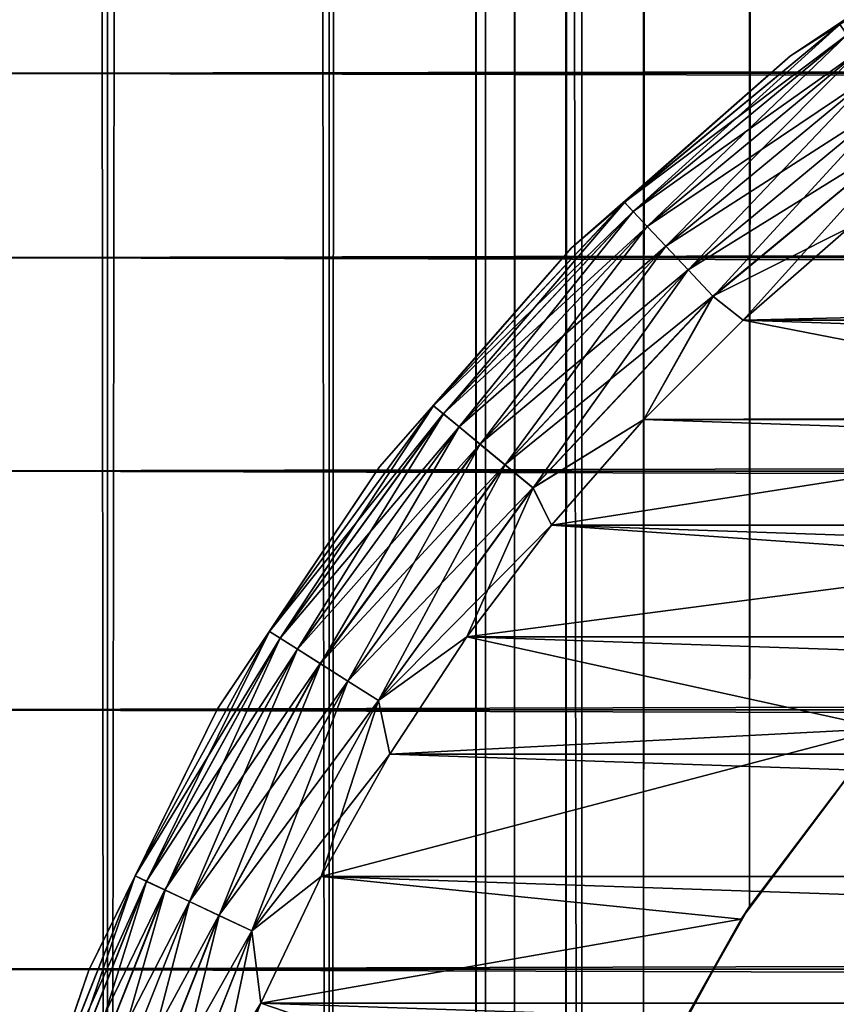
# Model space of a CAD drawing. Extents: x -265 to 265, y 0 to 1027.
# Tile 25 of 256: x -262.41 to -257.65, y 24.77 to 30.52. Entities that reach past the tile are written whole.
import ezdxf

# ---------------------------------------------------------------- set-up
doc = ezdxf.new("R2010")
doc.units = 0
doc.header["$LTSCALE"] = 41.718519
for name, color, linetype in [('59', 7, 'CONTINUOUS'), ('67', 7, 'CONTINUOUS'), ('68', 7, 'CONTINUOUS'), ('75', 7, 'CONTINUOUS'), ('77', 7, 'CONTINUOUS'), ('78', 7, 'CONTINUOUS'), ('81', 7, 'CONTINUOUS'), ('85', 7, 'CONTINUOUS'), ('89', 7, 'CONTINUOUS')]:
    doc.layers.add(name, color=color, linetype=linetype)

msp = doc.modelspace()

# ---------------------------------------------------------------- linework, layer by layer
at = {"layer": '59', "color": 7, "linetype": 'CONTINUOUS'}
for points in [[(-263, 31.0986, 33.2508), (-263, 30.2121, 34.7085), (263, 31.0986, 33.2508), (-263, 31.0986, 33.2508)], [(263, 31.0986, 33.2508), (-263, 30.2121, 34.7085), (263, 30.2121, 34.7085), (263, 31.0986, 33.2508)], [(-263, 30.2121, 20.2915), (-263, 31.0986, 21.7492), (263, 30.2121, 20.2915), (-263, 30.2121, 20.2915)], [(263, 30.2121, 20.2915), (-263, 31.0986, 21.7492), (263, 31.0986, 21.7492), (263, 30.2121, 20.2915)], [(-263, 30.2121, 34.7085), (-263, 29.1354, 36.0319), (263, 30.2121, 34.7085), (-263, 30.2121, 34.7085)], [(263, 30.2121, 34.7085), (-263, 29.1354, 36.0319), (263, 29.1354, 36.0319), (263, 30.2121, 34.7085)], [(-263, 29.1354, 18.9681), (-263, 30.2121, 20.2915), (263, 29.1354, 18.9681), (-263, 29.1354, 18.9681)], [(263, 29.1354, 18.9681), (-263, 30.2121, 20.2915), (263, 30.2121, 20.2915), (263, 29.1354, 18.9681)], [(-263, 29.1354, 36.0319), (-263, 27.8886, 37.1964), (263, 29.1354, 36.0319), (-263, 29.1354, 36.0319)], [(263, 29.1354, 36.0319), (-263, 27.8886, 37.1964), (263, 27.8886, 37.1964), (263, 29.1354, 36.0319)], [(-263, 27.8886, 17.8036), (-263, 29.1354, 18.9681), (263, 27.8886, 17.8036), (-263, 27.8886, 17.8036)], [(263, 27.8886, 17.8036), (-263, 29.1354, 18.9681), (263, 29.1354, 18.9681), (263, 27.8886, 17.8036)], [(-263, 27.8886, 37.1964), (-263, 26.4948, 38.1802), (263, 27.8886, 37.1964), (-263, 27.8886, 37.1964)], [(263, 27.8886, 37.1964), (-263, 26.4948, 38.1802), (263, 26.4948, 38.1802), (263, 27.8886, 37.1964)], [(-263, 26.4948, 16.8198), (-263, 27.8886, 17.8036), (263, 26.4948, 16.8198), (-263, 26.4948, 16.8198)], [(263, 26.4948, 16.8198), (-263, 27.8886, 17.8036), (263, 27.8886, 17.8036), (263, 26.4948, 16.8198)], [(-263, 26.4948, 38.1802), (-263, 24.98, 38.9651), (263, 26.4948, 38.1802), (-263, 26.4948, 38.1802)], [(263, 26.4948, 38.1802), (-263, 24.98, 38.9651), (263, 24.98, 38.9651), (263, 26.4948, 38.1802)], [(-263, 24.98, 16.0349), (-263, 26.4948, 16.8198), (263, 24.98, 16.0349), (-263, 24.98, 16.0349)], [(263, 24.98, 16.0349), (-263, 26.4948, 16.8198), (263, 26.4948, 16.8198), (263, 24.98, 16.0349)], [(-263, 24.98, 38.9651), (-263, 23.3725, 39.5365), (263, 24.98, 38.9651), (-263, 24.98, 38.9651)], [(263, 24.98, 38.9651), (-263, 23.3725, 39.5365), (263, 23.3725, 39.5365), (263, 24.98, 38.9651)], [(-263, 23.3725, 15.4635), (-263, 24.98, 16.0349), (263, 23.3725, 15.4635), (-263, 23.3725, 15.4635)], [(263, 23.3725, 15.4635), (-263, 24.98, 16.0349), (263, 24.98, 16.0349), (263, 23.3725, 15.4635)]]:
    msp.add_3dface(points, dxfattribs=at)
at = {"layer": '67', "color": 7, "linetype": 'CONTINUOUS'}
for points in [[(-262.9904, 1, 7.5), (-261.9003, 1, 9.1314), (-262.9904, 1019, 7.5), (-262.9904, 1, 7.5)], [(-262.9904, 1019, 7.5), (-261.9003, 1, 9.1314), (-261.9003, 1019, 9.1314), (-262.9904, 1019, 7.5)], [(-261.9003, 1, 9.1314), (-260.6066, 1, 10.6066), (-261.9003, 1019, 9.1314), (-261.9003, 1, 9.1314)], [(-261.9003, 1019, 9.1314), (-260.6066, 1, 10.6066), (-260.6066, 1019, 10.6066), (-261.9003, 1019, 9.1314)], [(-260.6066, 1, 10.6066), (-259.1314, 1, 11.9003), (-260.6066, 1019, 10.6066), (-260.6066, 1, 10.6066)], [(-260.6066, 1019, 10.6066), (-259.1314, 1, 11.9003), (-259.1314, 1019, 11.9003), (-260.6066, 1019, 10.6066)], [(-259.1314, 1, 11.9003), (-257.5, 1, 12.9904), (-259.1314, 1019, 11.9003), (-259.1314, 1, 11.9003)], [(-259.1314, 1019, 11.9003), (-257.5, 1, 12.9904), (-257.5, 1019, 12.9904), (-259.1314, 1019, 11.9003)]]:
    msp.add_3dface(points, dxfattribs=at)
at = {"layer": '68', "color": 7, "linetype": 'CONTINUOUS'}
for points in [[(-261.9003, 1, -9.1314), (-262.9904, 1, -7.5), (-261.9003, 1019, -9.1314), (-261.9003, 1, -9.1314)], [(-261.9003, 1019, -9.1314), (-262.9904, 1, -7.5), (-262.9904, 1019, -7.5), (-261.9003, 1019, -9.1314)], [(-260.6066, 1, -10.6066), (-261.9003, 1, -9.1314), (-260.6066, 1019, -10.6066), (-260.6066, 1, -10.6066)], [(-260.6066, 1019, -10.6066), (-261.9003, 1, -9.1314), (-261.9003, 1019, -9.1314), (-260.6066, 1019, -10.6066)], [(-260.6066, 1, -10.6066), (-260.6066, 1019, -10.6066), (-259.75, 1000, -11.399), (-260.6066, 1, -10.6066)], [(-260.6066, 1, -10.6066), (-259.75, 1000, -11.399), (-259.75, 20, -11.399), (-260.6066, 1, -10.6066)], [(-259.75, 1000, -11.399), (-259.6951, 998.9667, -11.4457), (-259.75, 20, -11.399), (-259.75, 1000, -11.399)], [(-259.75, 20, -11.399), (-259.6951, 998.9667, -11.4457), (-259.6951, 21.0332, -11.4457), (-259.75, 20, -11.399)], [(-259.6951, 998.9667, -11.4457), (-259.525, 997.9175, -11.5877), (-259.6951, 21.0332, -11.4457), (-259.6951, 998.9667, -11.4457)], [(-259.6951, 21.0332, -11.4457), (-259.525, 997.9175, -11.5877), (-259.525, 22.0825, -11.5877), (-259.6951, 21.0332, -11.4457)], [(-259.525, 997.9175, -11.5877), (-259.2244, 996.8419, -11.8284), (-259.525, 22.0825, -11.5877), (-259.525, 997.9175, -11.5877)], [(-259.525, 22.0825, -11.5877), (-259.2244, 996.8419, -11.8284), (-259.2244, 23.158, -11.8284), (-259.525, 22.0825, -11.5877)], [(-259.2244, 996.8419, -11.8284), (-258.7723, 995.7445, -12.1674), (-259.2244, 23.158, -11.8284), (-259.2244, 996.8419, -11.8284)], [(-259.2244, 23.158, -11.8284), (-258.7723, 995.7445, -12.1674), (-258.7723, 24.2554, -12.1674), (-259.2244, 23.158, -11.8284)], [(-258.7723, 995.7445, -12.1674), (-258.1533, 994.6533, -12.5906), (-258.7723, 24.2554, -12.1674), (-258.7723, 995.7445, -12.1674)], [(-258.7723, 24.2554, -12.1674), (-258.1533, 994.6533, -12.5906), (-258.1533, 25.3466, -12.5906), (-258.7723, 24.2554, -12.1674)], [(-258.1533, 994.6533, -12.5906), (-257.3737, 993.621, -13.0625), (-258.1533, 25.3466, -12.5906), (-258.1533, 994.6533, -12.5906)], [(-258.1533, 25.3466, -12.5906), (-257.3737, 993.621, -13.0625), (-257.3737, 26.379, -13.0625), (-258.1533, 25.3466, -12.5906)]]:
    msp.add_3dface(points, dxfattribs=at)
at = {"layer": '75', "color": 7, "linetype": 'CONTINUOUS'}
for points in [[(-258.2022, 25.2713, -25), (-257.3737, 26.379, -13.0625), (-257.3686, 26.3849, -25), (-258.2022, 25.2713, -25)], [(-258.1533, 25.3466, -12.5906), (-257.3737, 26.379, -13.0625), (-258.2022, 25.2713, -25), (-258.1533, 25.3466, -12.5906)], [(-258.7723, 24.2554, -12.1674), (-258.1533, 25.3466, -12.5906), (-258.2022, 25.2713, -25), (-258.7723, 24.2554, -12.1674)], [(-258.8689, 24.0503, -25), (-258.7723, 24.2554, -12.1674), (-258.2022, 25.2713, -25), (-258.8689, 24.0503, -25)]]:
    msp.add_3dface(points, dxfattribs=at)
at = {"layer": '77', "color": 7, "linetype": 'CONTINUOUS'}
for points in [[(-258.1906, 28.7701, -25), (-254.0503, 28.8689, -25), (-257.573, 29.3086, -25), (-258.1906, 28.7701, -25)], [(-255.2712, 28.2022, -25), (-254.0503, 28.8689, -25), (-258.1906, 28.7701, -25), (-255.2712, 28.2022, -25)], [(-258.77, 28.1907, -25), (-255.2712, 28.2022, -25), (-258.1906, 28.7701, -25), (-258.77, 28.1907, -25)], [(-256.3849, 27.3686, -25), (-255.2712, 28.2022, -25), (-259.3085, 27.5731, -25), (-256.3849, 27.3686, -25)], [(-259.3085, 27.5731, -25), (-255.2712, 28.2022, -25), (-258.77, 28.1907, -25), (-259.3085, 27.5731, -25)], [(-259.8036, 26.9202, -25), (-256.3849, 27.3686, -25), (-259.3085, 27.5731, -25), (-259.8036, 26.9202, -25)], [(-257.3686, 26.3849, -25), (-256.3849, 27.3686, -25), (-259.8036, 26.9202, -25), (-257.3686, 26.3849, -25)], [(-260.253, 26.235, -25), (-257.3686, 26.3849, -25), (-259.8036, 26.9202, -25), (-260.253, 26.235, -25)], [(-258.2022, 25.2713, -25), (-257.3686, 26.3849, -25), (-260.6546, 25.5208, -25), (-258.2022, 25.2713, -25)], [(-260.6546, 25.5208, -25), (-257.3686, 26.3849, -25), (-260.253, 26.235, -25), (-260.6546, 25.5208, -25)], [(-261.0065, 24.7808, -25), (-258.2022, 25.2713, -25), (-260.6546, 25.5208, -25), (-261.0065, 24.7808, -25)], [(-258.8689, 24.0503, -25), (-258.2022, 25.2713, -25), (-261.0065, 24.7808, -25), (-258.8689, 24.0503, -25)], [(-261.3071, 24.0186, -25), (-258.8689, 24.0503, -25), (-261.0065, 24.7808, -25), (-261.3071, 24.0186, -25)]]:
    msp.add_3dface(points, dxfattribs=at)
at = {"layer": '78', "color": 7, "linetype": 'CONTINUOUS'}
for points in [[(-258.1906, 28.7701, -75), (-257.573, 29.3086, -75), (-241.8094, 28.7701, -75), (-258.1906, 28.7701, -75)], [(-258.77, 28.1907, -75), (-258.1906, 28.7701, -75), (-241.23, 28.1907, -75), (-258.77, 28.1907, -75)], [(-241.23, 28.1907, -75), (-258.1906, 28.7701, -75), (-241.8094, 28.7701, -75), (-241.23, 28.1907, -75)], [(-259.3085, 27.5731, -75), (-258.77, 28.1907, -75), (-240.6915, 27.5731, -75), (-259.3085, 27.5731, -75)], [(-240.6915, 27.5731, -75), (-258.77, 28.1907, -75), (-241.23, 28.1907, -75), (-240.6915, 27.5731, -75)], [(-259.8036, 26.9202, -75), (-259.3085, 27.5731, -75), (-240.1964, 26.9202, -75), (-259.8036, 26.9202, -75)], [(-240.1964, 26.9202, -75), (-259.3085, 27.5731, -75), (-240.6915, 27.5731, -75), (-240.1964, 26.9202, -75)], [(-260.253, 26.235, -75), (-259.8036, 26.9202, -75), (-239.747, 26.235, -75), (-260.253, 26.235, -75)], [(-239.747, 26.235, -75), (-259.8036, 26.9202, -75), (-240.1964, 26.9202, -75), (-239.747, 26.235, -75)], [(-260.6546, 25.5208, -75), (-260.253, 26.235, -75), (-239.3454, 25.5208, -75), (-260.6546, 25.5208, -75)], [(-239.3454, 25.5208, -75), (-260.253, 26.235, -75), (-239.747, 26.235, -75), (-239.3454, 25.5208, -75)], [(-261.0065, 24.7808, -75), (-260.6546, 25.5208, -75), (-238.9935, 24.7808, -75), (-261.0065, 24.7808, -75)], [(-238.9935, 24.7808, -75), (-260.6546, 25.5208, -75), (-239.3454, 25.5208, -75), (-238.9935, 24.7808, -75)], [(-261.3071, 24.0186, -75), (-261.0065, 24.7808, -75), (-238.6929, 24.0186, -75), (-261.3071, 24.0186, -75)], [(-238.6929, 24.0186, -75), (-261.0065, 24.7808, -75), (-238.9935, 24.7808, -75), (-238.6929, 24.0186, -75)]]:
    msp.add_3dface(points, dxfattribs=at)
at = {"layer": '81', "color": 7, "linetype": 'CONTINUOUS'}
for points in [[(-256.5, 31.2583, -74), (-257.9139, 30.3136, -74), (-256.5, 31.2583, -26), (-256.5, 31.2583, -74)], [(-256.5, 31.2583, -26), (-257.9139, 30.3136, -74), (-257.9139, 30.3136, -26), (-256.5, 31.2583, -26)], [(-257.9139, 30.3136, -74), (-259.1924, 29.1924, -74), (-257.9139, 30.3136, -26), (-257.9139, 30.3136, -74)], [(-257.9139, 30.3136, -26), (-259.1924, 29.1924, -74), (-259.1924, 29.1924, -26), (-257.9139, 30.3136, -26)], [(-259.1924, 29.1924, -74), (-260.3136, 27.9139, -74), (-259.1924, 29.1924, -26), (-259.1924, 29.1924, -74)], [(-259.1924, 29.1924, -26), (-260.3136, 27.9139, -74), (-260.3136, 27.9139, -26), (-259.1924, 29.1924, -26)], [(-260.3136, 27.9139, -74), (-261.2583, 26.5, -74), (-260.3136, 27.9139, -26), (-260.3136, 27.9139, -74)], [(-260.3136, 27.9139, -26), (-261.2583, 26.5, -74), (-261.2583, 26.5, -26), (-260.3136, 27.9139, -26)], [(-261.2583, 26.5, -74), (-262.0104, 24.9749, -74), (-261.2583, 26.5, -26), (-261.2583, 26.5, -74)], [(-261.2583, 26.5, -26), (-262.0104, 24.9749, -74), (-262.0104, 24.9749, -26), (-261.2583, 26.5, -26)], [(-262.0104, 24.9749, -74), (-262.557, 23.3646, -74), (-262.0104, 24.9749, -26), (-262.0104, 24.9749, -74)], [(-262.0104, 24.9749, -26), (-262.557, 23.3646, -74), (-262.557, 23.3646, -26), (-262.0104, 24.9749, -26)]]:
    msp.add_3dface(points, dxfattribs=at)
at = {"layer": '85', "color": 7, "linetype": 'CONTINUOUS'}
for points in [[(-257.9139, 30.3136, -74), (-256.5, 31.2583, -74), (-257.6265, 30.4969, -74.2225), (-257.9139, 30.3136, -74)], [(-257.9139, 30.3136, -74), (-257.6265, 30.4969, -74.2225), (-258.8819, 29.4583, -74.2225), (-257.9139, 30.3136, -74)], [(-257.6265, 30.4969, -74.2225), (-258.8313, 29.4043, -74.4341), (-258.8819, 29.4583, -74.2225), (-257.6265, 30.4969, -74.2225)], [(-257.5829, 30.437, -74.4341), (-258.8313, 29.4043, -74.4341), (-257.6265, 30.4969, -74.2225), (-257.5829, 30.437, -74.4341)], [(-257.5829, 30.437, -74.4341), (-258.7496, 29.3174, -74.6238), (-258.8313, 29.4043, -74.4341), (-257.5829, 30.437, -74.4341)], [(-257.5128, 30.3405, -74.6238), (-258.7496, 29.3174, -74.6238), (-257.5829, 30.437, -74.4341), (-257.5128, 30.3405, -74.6238)], [(-259.1924, 29.1924, -74), (-257.9139, 30.3136, -74), (-258.8819, 29.4583, -74.2225), (-259.1924, 29.1924, -74)], [(-257.5128, 30.3405, -74.6238), (-258.641, 29.2017, -74.7823), (-258.7496, 29.3174, -74.6238), (-257.5128, 30.3405, -74.6238)], [(-257.4196, 30.2122, -74.7823), (-258.641, 29.2017, -74.7823), (-257.5128, 30.3405, -74.6238), (-257.4196, 30.2122, -74.7823)], [(-257.4196, 30.2122, -74.7823), (-258.511, 29.0633, -74.9014), (-258.641, 29.2017, -74.7823), (-257.4196, 30.2122, -74.7823)], [(-257.308, 30.0586, -74.9014), (-258.511, 29.0633, -74.9014), (-257.4196, 30.2122, -74.7823), (-257.308, 30.0586, -74.9014)], [(-257.308, 30.0586, -74.9014), (-258.3661, 28.909, -74.9752), (-258.511, 29.0633, -74.9014), (-257.308, 30.0586, -74.9014)], [(-257.1836, 29.8873, -74.9752), (-258.3661, 28.909, -74.9752), (-257.308, 30.0586, -74.9014), (-257.1836, 29.8873, -74.9752)], [(-257.1836, 29.8873, -74.9752), (-258.1906, 28.7701, -75), (-258.3661, 28.909, -74.9752), (-257.1836, 29.8873, -74.9752)], [(-257.573, 29.3086, -75), (-258.1906, 28.7701, -75), (-257.1836, 29.8873, -74.9752), (-257.573, 29.3086, -75)], [(-259.1924, 29.1924, -74), (-258.8819, 29.4583, -74.2225), (-259.9974, 28.2705, -74.2225), (-259.1924, 29.1924, -74)], [(-258.8819, 29.4583, -74.2225), (-259.9403, 28.2233, -74.4341), (-259.9974, 28.2705, -74.2225), (-258.8819, 29.4583, -74.2225)], [(-258.8313, 29.4043, -74.4341), (-259.9403, 28.2233, -74.4341), (-258.8819, 29.4583, -74.2225), (-258.8313, 29.4043, -74.4341)], [(-258.8313, 29.4043, -74.4341), (-259.8484, 28.1473, -74.6238), (-259.9403, 28.2233, -74.4341), (-258.8313, 29.4043, -74.4341)], [(-258.7496, 29.3174, -74.6238), (-259.8484, 28.1473, -74.6238), (-258.8313, 29.4043, -74.4341), (-258.7496, 29.3174, -74.6238)], [(-258.7496, 29.3174, -74.6238), (-259.7262, 28.0462, -74.7823), (-259.8484, 28.1473, -74.6238), (-258.7496, 29.3174, -74.6238)], [(-258.641, 29.2017, -74.7823), (-259.7262, 28.0462, -74.7823), (-258.7496, 29.3174, -74.6238), (-258.641, 29.2017, -74.7823)], [(-260.3136, 27.9139, -74), (-259.1924, 29.1924, -74), (-259.9974, 28.2705, -74.2225), (-260.3136, 27.9139, -74)], [(-258.641, 29.2017, -74.7823), (-259.5798, 27.9251, -74.9014), (-259.7262, 28.0462, -74.7823), (-258.641, 29.2017, -74.7823)], [(-258.511, 29.0633, -74.9014), (-259.5798, 27.9251, -74.9014), (-258.641, 29.2017, -74.7823), (-258.511, 29.0633, -74.9014)], [(-258.511, 29.0633, -74.9014), (-259.4168, 27.7902, -74.9752), (-259.5798, 27.9251, -74.9014), (-258.511, 29.0633, -74.9014)], [(-258.3661, 28.909, -74.9752), (-259.4168, 27.7902, -74.9752), (-258.511, 29.0633, -74.9014), (-258.3661, 28.909, -74.9752)], [(-258.3661, 28.909, -74.9752), (-258.77, 28.1907, -75), (-259.4168, 27.7902, -74.9752), (-258.3661, 28.909, -74.9752)], [(-258.1906, 28.7701, -75), (-258.77, 28.1907, -75), (-258.3661, 28.909, -74.9752), (-258.1906, 28.7701, -75)], [(-260.3136, 27.9139, -74), (-259.9974, 28.2705, -74.2225), (-260.9551, 26.9523, -74.2225), (-260.3136, 27.9139, -74)], [(-259.9974, 28.2705, -74.2225), (-260.8926, 26.9126, -74.4341), (-260.9551, 26.9523, -74.2225), (-259.9974, 28.2705, -74.2225)], [(-259.9403, 28.2233, -74.4341), (-260.8926, 26.9126, -74.4341), (-259.9974, 28.2705, -74.2225), (-259.9403, 28.2233, -74.4341)], [(-259.9403, 28.2233, -74.4341), (-260.7918, 26.8487, -74.6238), (-260.8926, 26.9126, -74.4341), (-259.9403, 28.2233, -74.4341)], [(-259.8484, 28.1473, -74.6238), (-260.7918, 26.8487, -74.6238), (-259.9403, 28.2233, -74.4341), (-259.8484, 28.1473, -74.6238)], [(-258.77, 28.1907, -75), (-259.3085, 27.5731, -75), (-259.4168, 27.7902, -74.9752), (-258.77, 28.1907, -75)], [(-259.8484, 28.1473, -74.6238), (-260.6579, 26.7637, -74.7823), (-260.7918, 26.8487, -74.6238), (-259.8484, 28.1473, -74.6238)], [(-259.7262, 28.0462, -74.7823), (-260.6579, 26.7637, -74.7823), (-259.8484, 28.1473, -74.6238), (-259.7262, 28.0462, -74.7823)], [(-259.7262, 28.0462, -74.7823), (-260.4976, 26.662, -74.9014), (-260.6579, 26.7637, -74.7823), (-259.7262, 28.0462, -74.7823)], [(-259.5798, 27.9251, -74.9014), (-260.4976, 26.662, -74.9014), (-259.7262, 28.0462, -74.7823), (-259.5798, 27.9251, -74.9014)], [(-261.2583, 26.5, -74), (-260.3136, 27.9139, -74), (-260.9551, 26.9523, -74.2225), (-261.2583, 26.5, -74)], [(-259.5798, 27.9251, -74.9014), (-260.3189, 26.5486, -74.9752), (-260.4976, 26.662, -74.9014), (-259.5798, 27.9251, -74.9014)], [(-259.4168, 27.7902, -74.9752), (-260.3189, 26.5486, -74.9752), (-259.5798, 27.9251, -74.9014), (-259.4168, 27.7902, -74.9752)], [(-259.4168, 27.7902, -74.9752), (-259.8036, 26.9202, -75), (-260.3189, 26.5486, -74.9752), (-259.4168, 27.7902, -74.9752)], [(-259.3085, 27.5731, -75), (-259.8036, 26.9202, -75), (-259.4168, 27.7902, -74.9752), (-259.3085, 27.5731, -75)], [(-261.2583, 26.5, -74), (-260.9551, 26.9523, -74.2225), (-261.7401, 25.5245, -74.2225), (-261.2583, 26.5, -74)], [(-260.9551, 26.9523, -74.2225), (-261.6731, 25.4929, -74.4341), (-261.7401, 25.5245, -74.2225), (-260.9551, 26.9523, -74.2225)], [(-260.8926, 26.9126, -74.4341), (-261.6731, 25.4929, -74.4341), (-260.9551, 26.9523, -74.2225), (-260.8926, 26.9126, -74.4341)], [(-260.8926, 26.9126, -74.4341), (-261.5651, 25.4421, -74.6238), (-261.6731, 25.4929, -74.4341), (-260.8926, 26.9126, -74.4341)], [(-260.7918, 26.8487, -74.6238), (-261.5651, 25.4421, -74.6238), (-260.8926, 26.9126, -74.4341), (-260.7918, 26.8487, -74.6238)], [(-259.8036, 26.9202, -75), (-260.253, 26.235, -75), (-260.3189, 26.5486, -74.9752), (-259.8036, 26.9202, -75)], [(-260.7918, 26.8487, -74.6238), (-261.4216, 25.3746, -74.7823), (-261.5651, 25.4421, -74.6238), (-260.7918, 26.8487, -74.6238)], [(-260.6579, 26.7637, -74.7823), (-261.4216, 25.3746, -74.7823), (-260.7918, 26.8487, -74.6238), (-260.6579, 26.7637, -74.7823)], [(-260.6579, 26.7637, -74.7823), (-261.2498, 25.2937, -74.9014), (-261.4216, 25.3746, -74.7823), (-260.6579, 26.7637, -74.7823)], [(-260.4976, 26.662, -74.9014), (-261.2498, 25.2937, -74.9014), (-260.6579, 26.7637, -74.7823), (-260.4976, 26.662, -74.9014)], [(-260.4976, 26.662, -74.9014), (-261.0583, 25.2036, -74.9752), (-261.2498, 25.2937, -74.9014), (-260.4976, 26.662, -74.9014)], [(-260.3189, 26.5486, -74.9752), (-261.0583, 25.2036, -74.9752), (-260.4976, 26.662, -74.9014), (-260.3189, 26.5486, -74.9752)], [(-260.3189, 26.5486, -74.9752), (-260.6546, 25.5208, -75), (-261.0583, 25.2036, -74.9752), (-260.3189, 26.5486, -74.9752)], [(-260.253, 26.235, -75), (-260.6546, 25.5208, -75), (-260.3189, 26.5486, -74.9752), (-260.253, 26.235, -75)], [(-262.0104, 24.9749, -74), (-261.2583, 26.5, -74), (-261.7401, 25.5245, -74.2225), (-262.0104, 24.9749, -74)], [(-262.0104, 24.9749, -74), (-261.7401, 25.5245, -74.2225), (-262.3399, 24.0095, -74.2225), (-262.0104, 24.9749, -74)], [(-261.7401, 25.5245, -74.2225), (-262.2695, 23.9866, -74.4341), (-262.3399, 24.0095, -74.2225), (-261.7401, 25.5245, -74.2225)], [(-261.6731, 25.4929, -74.4341), (-262.2695, 23.9866, -74.4341), (-261.7401, 25.5245, -74.2225), (-261.6731, 25.4929, -74.4341)], [(-261.6731, 25.4929, -74.4341), (-262.156, 23.9497, -74.6238), (-262.2695, 23.9866, -74.4341), (-261.6731, 25.4929, -74.4341)], [(-261.5651, 25.4421, -74.6238), (-262.156, 23.9497, -74.6238), (-261.6731, 25.4929, -74.4341), (-261.5651, 25.4421, -74.6238)], [(-260.6546, 25.5208, -75), (-261.0065, 24.7808, -75), (-261.0583, 25.2036, -74.9752), (-260.6546, 25.5208, -75)], [(-261.5651, 25.4421, -74.6238), (-262.0052, 23.9007, -74.7823), (-262.156, 23.9497, -74.6238), (-261.5651, 25.4421, -74.6238)], [(-261.4216, 25.3746, -74.7823), (-262.0052, 23.9007, -74.7823), (-261.5651, 25.4421, -74.6238), (-261.4216, 25.3746, -74.7823)], [(-261.4216, 25.3746, -74.7823), (-261.8246, 23.842, -74.9014), (-262.0052, 23.9007, -74.7823), (-261.4216, 25.3746, -74.7823)], [(-261.2498, 25.2937, -74.9014), (-261.8246, 23.842, -74.9014), (-261.4216, 25.3746, -74.7823), (-261.2498, 25.2937, -74.9014)], [(-261.2498, 25.2937, -74.9014), (-261.6233, 23.7766, -74.9752), (-261.8246, 23.842, -74.9014), (-261.2498, 25.2937, -74.9014)], [(-261.0583, 25.2036, -74.9752), (-261.6233, 23.7766, -74.9752), (-261.2498, 25.2937, -74.9014), (-261.0583, 25.2036, -74.9752)], [(-261.0583, 25.2036, -74.9752), (-261.3071, 24.0186, -75), (-261.6233, 23.7766, -74.9752), (-261.0583, 25.2036, -74.9752)], [(-261.0065, 24.7808, -75), (-261.3071, 24.0186, -75), (-261.0583, 25.2036, -74.9752), (-261.0065, 24.7808, -75)], [(-262.557, 23.3646, -74), (-262.0104, 24.9749, -74), (-262.3399, 24.0095, -74.2225), (-262.557, 23.3646, -74)]]:
    msp.add_3dface(points, dxfattribs=at)
at = {"layer": '89', "color": 7, "linetype": 'CONTINUOUS'}
for points in [[(-256.5, 31.2583, -26), (-257.9139, 30.3136, -26), (-257.6266, 30.4971, -25.7786), (-256.5, 31.2583, -26)], [(-257.9139, 30.3136, -26), (-258.8821, 29.4585, -25.7786), (-257.6266, 30.4971, -25.7786), (-257.9139, 30.3136, -26)], [(-258.8821, 29.4585, -25.7786), (-257.5832, 30.4374, -25.5669), (-257.6266, 30.4971, -25.7786), (-258.8821, 29.4585, -25.7786)], [(-258.8316, 29.4047, -25.5669), (-257.5832, 30.4374, -25.5669), (-258.8821, 29.4585, -25.7786), (-258.8316, 29.4047, -25.5669)], [(-258.8316, 29.4047, -25.5669), (-257.5132, 30.3411, -25.377), (-257.5832, 30.4374, -25.5669), (-258.8316, 29.4047, -25.5669)], [(-257.9139, 30.3136, -26), (-259.1924, 29.1924, -26), (-258.8821, 29.4585, -25.7786), (-257.9139, 30.3136, -26)], [(-258.7501, 29.3179, -25.377), (-257.5132, 30.3411, -25.377), (-258.8316, 29.4047, -25.5669), (-258.7501, 29.3179, -25.377)], [(-258.7501, 29.3179, -25.377), (-257.4201, 30.2129, -25.2184), (-257.5132, 30.3411, -25.377), (-258.7501, 29.3179, -25.377)], [(-258.6416, 29.2024, -25.2184), (-257.4201, 30.2129, -25.2184), (-258.7501, 29.3179, -25.377), (-258.6416, 29.2024, -25.2184)], [(-258.6416, 29.2024, -25.2184), (-257.3086, 30.0594, -25.0991), (-257.4201, 30.2129, -25.2184), (-258.6416, 29.2024, -25.2184)], [(-258.5117, 29.0641, -25.0991), (-257.3086, 30.0594, -25.0991), (-258.6416, 29.2024, -25.2184), (-258.5117, 29.0641, -25.0991)], [(-258.5117, 29.0641, -25.0991), (-257.1842, 29.8882, -25.0251), (-257.3086, 30.0594, -25.0991), (-258.5117, 29.0641, -25.0991)], [(-258.3669, 28.9098, -25.0251), (-257.1842, 29.8882, -25.0251), (-258.5117, 29.0641, -25.0991), (-258.3669, 28.9098, -25.0251)], [(-258.3669, 28.9098, -25.0251), (-257.573, 29.3086, -25), (-257.1842, 29.8882, -25.0251), (-258.3669, 28.9098, -25.0251)], [(-259.1924, 29.1924, -26), (-259.9975, 28.2707, -25.7786), (-258.8821, 29.4585, -25.7786), (-259.1924, 29.1924, -26)], [(-259.9975, 28.2707, -25.7786), (-258.8316, 29.4047, -25.5669), (-258.8821, 29.4585, -25.7786), (-259.9975, 28.2707, -25.7786)], [(-259.9407, 28.2236, -25.5669), (-258.8316, 29.4047, -25.5669), (-259.9975, 28.2707, -25.7786), (-259.9407, 28.2236, -25.5669)], [(-259.9407, 28.2236, -25.5669), (-258.7501, 29.3179, -25.377), (-258.8316, 29.4047, -25.5669), (-259.9407, 28.2236, -25.5669)], [(-259.8489, 28.1477, -25.377), (-258.7501, 29.3179, -25.377), (-259.9407, 28.2236, -25.5669), (-259.8489, 28.1477, -25.377)], [(-259.8489, 28.1477, -25.377), (-258.6416, 29.2024, -25.2184), (-258.7501, 29.3179, -25.377), (-259.8489, 28.1477, -25.377)], [(-258.1906, 28.7701, -25), (-257.573, 29.3086, -25), (-258.3669, 28.9098, -25.0251), (-258.1906, 28.7701, -25)], [(-259.1924, 29.1924, -26), (-260.3136, 27.9139, -26), (-259.9975, 28.2707, -25.7786), (-259.1924, 29.1924, -26)], [(-259.7268, 28.0467, -25.2184), (-258.6416, 29.2024, -25.2184), (-259.8489, 28.1477, -25.377), (-259.7268, 28.0467, -25.2184)], [(-259.7268, 28.0467, -25.2184), (-258.5117, 29.0641, -25.0991), (-258.6416, 29.2024, -25.2184), (-259.7268, 28.0467, -25.2184)], [(-259.5806, 27.9258, -25.0991), (-258.5117, 29.0641, -25.0991), (-259.7268, 28.0467, -25.2184), (-259.5806, 27.9258, -25.0991)], [(-259.5806, 27.9258, -25.0991), (-258.3669, 28.9098, -25.0251), (-258.5117, 29.0641, -25.0991), (-259.5806, 27.9258, -25.0991)], [(-259.4176, 27.7909, -25.0251), (-258.3669, 28.9098, -25.0251), (-259.5806, 27.9258, -25.0991), (-259.4176, 27.7909, -25.0251)], [(-259.4176, 27.7909, -25.0251), (-258.77, 28.1907, -25), (-258.3669, 28.9098, -25.0251), (-259.4176, 27.7909, -25.0251)], [(-258.77, 28.1907, -25), (-258.1906, 28.7701, -25), (-258.3669, 28.9098, -25.0251), (-258.77, 28.1907, -25)], [(-260.3136, 27.9139, -26), (-260.9553, 26.9524, -25.7786), (-259.9975, 28.2707, -25.7786), (-260.3136, 27.9139, -26)], [(-260.9553, 26.9524, -25.7786), (-259.9407, 28.2236, -25.5669), (-259.9975, 28.2707, -25.7786), (-260.9553, 26.9524, -25.7786)], [(-260.893, 26.9129, -25.5669), (-259.9407, 28.2236, -25.5669), (-260.9553, 26.9524, -25.7786), (-260.893, 26.9129, -25.5669)], [(-260.893, 26.9129, -25.5669), (-259.8489, 28.1477, -25.377), (-259.9407, 28.2236, -25.5669), (-260.893, 26.9129, -25.5669)], [(-259.3085, 27.5731, -25), (-258.77, 28.1907, -25), (-259.4176, 27.7909, -25.0251), (-259.3085, 27.5731, -25)], [(-260.7924, 26.8491, -25.377), (-259.8489, 28.1477, -25.377), (-260.893, 26.9129, -25.5669), (-260.7924, 26.8491, -25.377)], [(-260.7924, 26.8491, -25.377), (-259.7268, 28.0467, -25.2184), (-259.8489, 28.1477, -25.377), (-260.7924, 26.8491, -25.377)], [(-260.6587, 26.7642, -25.2184), (-259.7268, 28.0467, -25.2184), (-260.7924, 26.8491, -25.377), (-260.6587, 26.7642, -25.2184)], [(-260.6587, 26.7642, -25.2184), (-259.5806, 27.9258, -25.0991), (-259.7268, 28.0467, -25.2184), (-260.6587, 26.7642, -25.2184)], [(-260.3136, 27.9139, -26), (-261.2583, 26.5, -26), (-260.9553, 26.9524, -25.7786), (-260.3136, 27.9139, -26)], [(-260.4984, 26.6625, -25.0991), (-259.5806, 27.9258, -25.0991), (-260.6587, 26.7642, -25.2184), (-260.4984, 26.6625, -25.0991)], [(-260.4984, 26.6625, -25.0991), (-259.4176, 27.7909, -25.0251), (-259.5806, 27.9258, -25.0991), (-260.4984, 26.6625, -25.0991)], [(-260.3198, 26.5492, -25.0251), (-259.4176, 27.7909, -25.0251), (-260.4984, 26.6625, -25.0991), (-260.3198, 26.5492, -25.0251)], [(-260.3198, 26.5492, -25.0251), (-259.3085, 27.5731, -25), (-259.4176, 27.7909, -25.0251), (-260.3198, 26.5492, -25.0251)], [(-259.8036, 26.9202, -25), (-259.3085, 27.5731, -25), (-260.3198, 26.5492, -25.0251), (-259.8036, 26.9202, -25)], [(-261.2583, 26.5, -26), (-261.7403, 25.5246, -25.7786), (-260.9553, 26.9524, -25.7786), (-261.2583, 26.5, -26)], [(-261.7403, 25.5246, -25.7786), (-260.893, 26.9129, -25.5669), (-260.9553, 26.9524, -25.7786), (-261.7403, 25.5246, -25.7786)], [(-261.6735, 25.4931, -25.5669), (-260.893, 26.9129, -25.5669), (-261.7403, 25.5246, -25.7786), (-261.6735, 25.4931, -25.5669)], [(-261.6735, 25.4931, -25.5669), (-260.7924, 26.8491, -25.377), (-260.893, 26.9129, -25.5669), (-261.6735, 25.4931, -25.5669)], [(-260.253, 26.235, -25), (-259.8036, 26.9202, -25), (-260.3198, 26.5492, -25.0251), (-260.253, 26.235, -25)], [(-261.5657, 25.4424, -25.377), (-260.7924, 26.8491, -25.377), (-261.6735, 25.4931, -25.5669), (-261.5657, 25.4424, -25.377)], [(-261.5657, 25.4424, -25.377), (-260.6587, 26.7642, -25.2184), (-260.7924, 26.8491, -25.377), (-261.5657, 25.4424, -25.377)], [(-261.4224, 25.375, -25.2184), (-260.6587, 26.7642, -25.2184), (-261.5657, 25.4424, -25.377), (-261.4224, 25.375, -25.2184)], [(-261.4224, 25.375, -25.2184), (-260.4984, 26.6625, -25.0991), (-260.6587, 26.7642, -25.2184), (-261.4224, 25.375, -25.2184)], [(-261.2507, 25.2942, -25.0991), (-260.4984, 26.6625, -25.0991), (-261.4224, 25.375, -25.2184), (-261.2507, 25.2942, -25.0991)], [(-261.2507, 25.2942, -25.0991), (-260.3198, 26.5492, -25.0251), (-260.4984, 26.6625, -25.0991), (-261.2507, 25.2942, -25.0991)], [(-261.0593, 25.2041, -25.0251), (-260.3198, 26.5492, -25.0251), (-261.2507, 25.2942, -25.0991), (-261.0593, 25.2041, -25.0251)], [(-261.0593, 25.2041, -25.0251), (-260.253, 26.235, -25), (-260.3198, 26.5492, -25.0251), (-261.0593, 25.2041, -25.0251)], [(-261.2583, 26.5, -26), (-262.0104, 24.9749, -26), (-261.7403, 25.5246, -25.7786), (-261.2583, 26.5, -26)], [(-260.6546, 25.5208, -25), (-260.253, 26.235, -25), (-261.0593, 25.2041, -25.0251), (-260.6546, 25.5208, -25)], [(-262.0104, 24.9749, -26), (-262.3401, 24.0096, -25.7786), (-261.7403, 25.5246, -25.7786), (-262.0104, 24.9749, -26)], [(-262.3401, 24.0096, -25.7786), (-261.6735, 25.4931, -25.5669), (-261.7403, 25.5246, -25.7786), (-262.3401, 24.0096, -25.7786)], [(-262.2699, 23.9867, -25.5669), (-261.6735, 25.4931, -25.5669), (-262.3401, 24.0096, -25.7786), (-262.2699, 23.9867, -25.5669)], [(-262.2699, 23.9867, -25.5669), (-261.5657, 25.4424, -25.377), (-261.6735, 25.4931, -25.5669), (-262.2699, 23.9867, -25.5669)], [(-261.0065, 24.7808, -25), (-260.6546, 25.5208, -25), (-261.0593, 25.2041, -25.0251), (-261.0065, 24.7808, -25)], [(-262.1566, 23.9499, -25.377), (-261.5657, 25.4424, -25.377), (-262.2699, 23.9867, -25.5669), (-262.1566, 23.9499, -25.377)], [(-262.1566, 23.9499, -25.377), (-261.4224, 25.375, -25.2184), (-261.5657, 25.4424, -25.377), (-262.1566, 23.9499, -25.377)], [(-262.006, 23.901, -25.2184), (-261.4224, 25.375, -25.2184), (-262.1566, 23.9499, -25.377), (-262.006, 23.901, -25.2184)], [(-262.006, 23.901, -25.2184), (-261.2507, 25.2942, -25.0991), (-261.4224, 25.375, -25.2184), (-262.006, 23.901, -25.2184)], [(-261.8255, 23.8423, -25.0991), (-261.2507, 25.2942, -25.0991), (-262.006, 23.901, -25.2184), (-261.8255, 23.8423, -25.0991)], [(-261.8255, 23.8423, -25.0991), (-261.0593, 25.2041, -25.0251), (-261.2507, 25.2942, -25.0991), (-261.8255, 23.8423, -25.0991)], [(-261.6243, 23.777, -25.0251), (-261.0593, 25.2041, -25.0251), (-261.8255, 23.8423, -25.0991), (-261.6243, 23.777, -25.0251)], [(-261.6243, 23.777, -25.0251), (-261.0065, 24.7808, -25), (-261.0593, 25.2041, -25.0251), (-261.6243, 23.777, -25.0251)], [(-262.0104, 24.9749, -26), (-262.557, 23.3646, -26), (-262.3401, 24.0096, -25.7786), (-262.0104, 24.9749, -26)], [(-261.3071, 24.0186, -25), (-261.0065, 24.7808, -25), (-261.6243, 23.777, -25.0251), (-261.3071, 24.0186, -25)]]:
    msp.add_3dface(points, dxfattribs=at)

doc.saveas('drawing.dxf')
